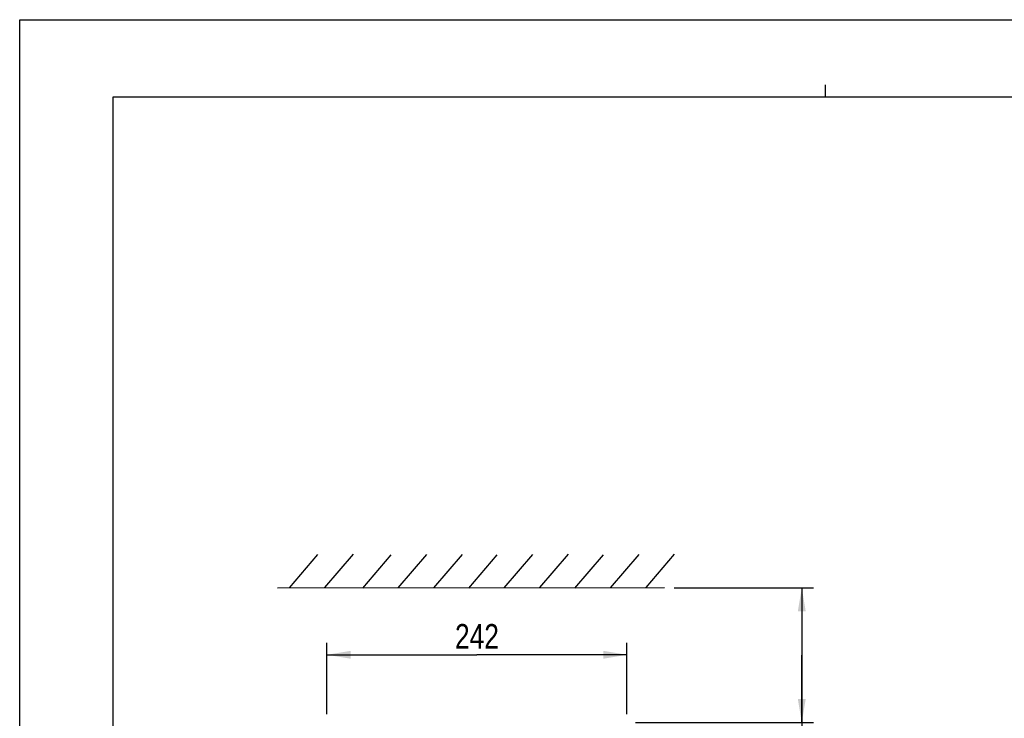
# Model space of a CAD drawing. Header units: inches. Extents: x 0 to 82.7, y 0 to 58.5.
# Tile 13 of 60: x 0 to 31.3, y 36.3 to 58.5. Entities that reach past the tile are written whole.
import ezdxf

# ---------------------------------------------------------------- set-up
doc = ezdxf.new("R2010")
doc.units = ezdxf.units.IN
doc.header["$LTSCALE"] = 4.547244
doc.header["$MEASUREMENT"] = 0
doc.layers.get('0').update_dxf_attribs({"linetype": 'CONTINUOUS'})
doc.styles.get("Standard").update_dxf_attribs({"font": 'txt', "width": 0.8})
doc.dimstyles.new('DIMSTYLE_1', dxfattribs={"dimtxt": 0.78125, "dimasz": 0.75, "dimexe": 0.18, "dimexo": 0.0625, "dimgap": 0.09, "dimtad": 1, "dimdec": 1, "dimzin": 4, "dimdsep": 46, "dimtxsty": 'STANDARD', "dimblk": '_FILLED', "dimblk1": '_FILLED', "dimblk2": '_FILLED', "dimcen": 0.09, "dimadec": 0, "dimazin": 0, "dimtfac": 1, "dimtdec": 1, "dimtofl": 0, "dimtmove": 0, "dimatfit": 3, "dimldrblk": '_FILLED', "dimfxl": 1, "dimtolj": 1, "dimtzin": 4, "dimarcsym": 0})
doc.dimstyles.new('DIMSTYLE_2', dxfattribs={"dimtxt": 0.78125, "dimasz": 0.75, "dimexe": 0.18, "dimexo": 0.0625, "dimgap": 0.09, "dimtad": 1, "dimdec": 0, "dimzin": 4, "dimdsep": 46, "dimtxsty": 'STANDARD', "dimblk": '_FILLED', "dimblk1": '_FILLED', "dimblk2": '_FILLED', "dimcen": 0.09, "dimadec": 0, "dimazin": 0, "dimtfac": 1, "dimtdec": 0, "dimtofl": 0, "dimtmove": 0, "dimatfit": 3, "dimldrblk": '_FILLED', "dimfxl": 1, "dimtolj": 1, "dimtzin": 4, "dimarcsym": 0})

# ---------------------------------------------------------------- blocks, each defined once
blk = doc.blocks.new('_FILLED')
at = {"color": 0, "linetype": 'BYBLOCK'}
blk.add_solid([(0, 0), (-1, 0.167), (-1, -0.167)], dxfattribs=at)
blk = doc.blocks.new('*D1')
at = {"color": 7, "linetype": 'CONTINUOUS'}
for p, q in [((20.787, 40.411), (24.643, 40.411)), ((24.643, 40.411), (25.213, 40.411)), ((24.838, 40.411), (24.838, 38.269)), ((24.838, 36.127), (24.838, 38.269)), ((24.838, 38.269), (24.838, 30.696)), ((19.558, 36.127), (24.643, 36.127)), ((24.643, 36.127), (25.213, 36.127))]:
    blk.add_line(p, q, dxfattribs=at)
at = {"color": 7, "linetype": 'CONTINUOUS', "xscale": 0.75, "yscale": 0.75, "zscale": 0.75}
for p, rotation in [((24.838, 40.411), 90), ((24.838, 36.127), 270)]:
    blk.add_blockref('_FILLED', p, dxfattribs=dict(at, rotation=rotation))
at = {"color": 7, "linetype": 'CONTINUOUS', "insert": (23.862, 32.883), "char_height": 0.7812, "width": 6.25, "attachment_point": 2, "rotation": 90, "line_spacing_factor": 0.9}
blk.add_mtext('MIN 100\\PAIR SPACE \\POUTLET', dxfattribs=at)
blk = doc.blocks.new('*D3')
at = {"color": 7, "linetype": 'CONTINUOUS'}
for p, q in [((9.758, 36.401), (9.758, 38.658)), ((19.286, 36.401), (19.286, 38.658)), ((9.758, 38.283), (14.522, 38.283)), ((19.286, 38.283), (14.522, 38.283))]:
    blk.add_line(p, q, dxfattribs=at)
at = {"color": 7, "linetype": 'CONTINUOUS', "xscale": 0.75, "yscale": 0.75, "zscale": 0.75, "rotation": 180}
blk.add_blockref('_FILLED', (9.758, 38.283), dxfattribs=at)
at = {"color": 7, "linetype": 'CONTINUOUS', "xscale": 0.75, "yscale": 0.75, "zscale": 0.75}
blk.add_blockref('_FILLED', (19.286, 38.283), dxfattribs=at)
at = {"color": 7, "linetype": 'CONTINUOUS', "insert": (14.522, 39.26), "char_height": 0.7812, "width": 1.875, "attachment_point": 2, "line_spacing_factor": 0.9}
blk.add_mtext('242', dxfattribs=at)

msp = doc.modelspace()

# ---------------------------------------------------------------- linework, layer by layer
at = {"color": 7, "linetype": 'CONTINUOUS'}
for p, q in [((0, 0), (0, 58.465)), ((0, 58.465), (82.677, 58.465)), ((25.591, 56.004), (25.591, 56.398)), ((2.953, 56.004), (2.953, 2.461)), ((79.724, 56.004), (2.953, 56.004)), ((8.566, 40.409), (9.472, 41.469)), ((9.695, 40.417), (10.602, 41.477)), ((10.893, 40.399), (11.799, 41.459)), ((12.022, 40.407), (12.929, 41.467)), ((13.151, 40.415), (14.058, 41.475)), ((14.262, 40.403), (15.168, 41.463)), ((15.391, 40.411), (16.297, 41.471)), ((16.52, 40.418), (17.427, 41.479)), ((17.634, 40.401), (18.54, 41.461)), ((18.763, 40.409), (19.67, 41.469)), ((19.892, 40.416), (20.799, 41.477)), ((20.475, 40.411), (8.188, 40.404))]:
    msp.add_line(p, q, dxfattribs=at)

# ---------------------------------------------------------------- dimensions: what is measured, and where the dimension line sits
dim = msp.add_linear_dim(base=(24.838, 40.411), p1=(19.558, 36.127), p2=(20.787, 40.411), angle=90, text='MIN 100\\PAIR SPACE \\POUTLET', dimstyle='DIMSTYLE_1', dxfattribs=at)
dim.commit()
dim.dimension.update_dxf_attribs({"geometry": '*D1', "text_midpoint": (26.335, 30.09), "dimtype": 160})
dim = msp.add_linear_dim(base=(9.758, 38.283), p1=(19.286, 36.401), p2=(9.758, 36.401), angle=180, dimstyle='DIMSTYLE_2', dxfattribs=at)
dim.commit()
dim.dimension.update_dxf_attribs({"geometry": '*D3', "text_midpoint": (13.584, 38.869), "dimtype": 160})

doc.saveas('drawing.dxf')
